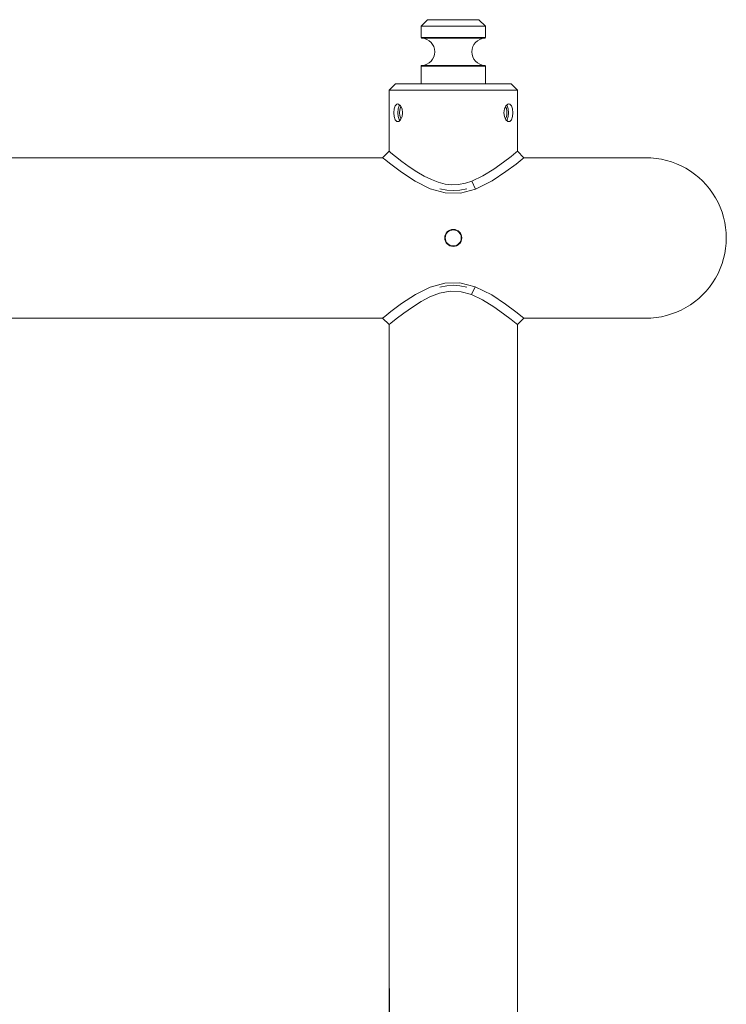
# Model space of a CAD drawing. Header units: millimetres. Extents: x 3925 to 5043, y -86 to 778.
# Tile 125 of 159: x 4783 to 4838, y 257 to 334. Entities that reach past the tile are written whole.
import ezdxf

# ---------------------------------------------------------------- set-up
doc = ezdxf.new("R2010")
doc.units = ezdxf.units.MM
doc.header["$LTSCALE"] = 46.255
doc.header["$PDMODE"] = 3
doc.header["$PDSIZE"] = 1
doc.layers.get('Defpoints').update_dxf_attribs({"linetype": 'CONTINUOUS'})
doc.layers.add('140-154101-01_RIGGDXF_DIMENSION', color=7, linetype='CONTINUOUS')
doc.layers.add('140-155102-0DXF_CONTINUOUS_LINE', color=7, linetype='CONTINUOUS')
doc.styles.add('SLDTEXTSTYLE0', font='arialbd.ttf', dxfattribs={"height": 5.5})
doc.dimstyles.new('SLDDIMSTYLE2', dxfattribs={"dimtxt": 5.650301, "dimasz": 4.572, "dimexe": 0, "dimexo": 0.0625, "dimgap": 1.412575, "dimtad": 0, "dimtih": 1, "dimtoh": 1, "dimlfac": 3.5, "dimrnd": 1e-09, "dimzin": 4, "dimdsep": 46, "dimtxsty": 'SLDTEXTSTYLE0', "dimsah": 1, "dimcen": 0.09, "dimadec": 0, "dimazin": 1, "dimtol": 1, "dimtp": 0.5, "dimtm": 0.5, "dimtfac": 1, "dimtdec": 1, "dimtofl": 0, "dimtmove": 0, "dimatfit": 3, "dimfxl": 1, "dimfrac": 2, "dimtolj": 1, "dimarcsym": 0})

# ---------------------------------------------------------------- blocks, each defined once
blk = doc.blocks.new('*D70')
at = {"layer": '140-154101-01_RIGGDXF_DIMENSION', "color": 0, "linetype": 'Continuous', "lineweight": -2}
for p, q in [((4781.279, 258.613), (4781.279, 183.873)), ((4811.529, 258.613), (4811.529, 183.873)), ((4781.279, 183.873), (4707.444, 183.873)), ((4807.529, 183.873), (4785.279, 183.873))]:
    blk.add_line(p, q, dxfattribs=at)
at = {"layer": '140-154101-01_RIGGDXF_DIMENSION', "color": 0, "linetype": 'Continuous'}
for points in [[(4785.279, 184.54), (4785.279, 183.207), (4781.279, 183.873)], [(4807.529, 184.54), (4807.529, 183.207), (4811.529, 183.873)]]:
    blk.add_solid(points, dxfattribs=at)
at = {"layer": 'Defpoints', "color": 0, "linetype": 'Continuous'}
for p in [(4781.279, 258.675), (4811.529, 258.675), (4811.529, 183.873)]:
    blk.add_point(p, dxfattribs=at)
at = {"layer": '140-154101-01_RIGGDXF_DIMENSION', "color": 0, "linetype": 'Continuous', "insert": (4731.132, 188.822), "char_height": 5.5, "attachment_point": 5, "style": 'SLDTEXTSTYLE0'}
blk.add_mtext('\\A1;121.00 [4.76]', dxfattribs=at)

msp = doc.modelspace()

# ---------------------------------------------------------------- linework, layer by layer
at = {"layer": '140-155102-0DXF_CONTINUOUS_LINE', "color": 7, "linetype": 'Continuous', "lineweight": 0}
for p, q in [((4814.5292, 334.0787), (4814.0292, 333.5787)), ((4818.5282, 334.0787), (4814.5302, 334.0787)), ((4818.5292, 334.0787), (4819.0292, 333.5787)), ((4819.0292, 333.5787), (4814.0292, 333.5787)), ((4814.0292, 333.5787), (4814.0292, 332.6901)), ((4819.0292, 333.5787), (4819.0292, 332.6901)), ((4814.0292, 332.6901), (4819.0292, 332.6901)), ((4819.0153, 332.6555), (4814.043, 332.6555)), ((4814.0769, 332.6401), (4818.9814, 332.6401)), ((4814.0292, 330.4673), (4819.0292, 330.4673)), ((4814.0292, 330.4673), (4814.0292, 329.0787)), ((4819.0153, 330.5019), (4814.043, 330.5019)), ((4814.0769, 330.5173), (4818.9814, 330.5173)), ((4819.0292, 330.4673), (4819.0292, 329.0787)), ((4812.0292, 329.0787), (4811.5292, 328.5787)), ((4821.0287, 329.0787), (4812.0297, 329.0787)), ((4821.0292, 329.0787), (4821.5292, 328.5787)), ((4811.5292, 328.5787), (4821.5292, 328.5787)), ((4811.5292, 328.5787), (4811.5292, 323.8287)), ((4821.5292, 323.8288), (4821.5292, 328.5787)), ((4812.124, 327.4987), (4812.1994, 327.5162)), ((4812.1994, 327.5162), (4812.2769, 327.4992)), ((4820.6285, 327.3655), (4820.7801, 327.4987)), ((4820.7801, 327.4987), (4820.859, 327.5162)), ((4811.8964, 326.8287), (4811.9224, 327.1256)), ((4812.2502, 327.1273), (4812.2246, 326.8287)), ((4812.2246, 326.8287), (4812.2501, 326.5308)), ((4812.3269, 327.3666), (4812.2502, 327.1273)), ((4812.3726, 327.4158), (4812.3269, 327.3666)), ((4812.345, 326.8287), (4812.3656, 327.0521)), ((4812.366, 326.6033), (4812.345, 326.8287)), ((4812.5422, 327.1266), (4812.5839, 326.8287)), ((4812.5839, 326.8287), (4812.5425, 326.5317)), ((4820.4744, 326.8287), (4820.5159, 327.1256)), ((4820.5161, 326.531), (4820.4744, 326.8287)), ((4820.5159, 327.1256), (4820.6285, 327.3655)), ((4820.7081, 326.9441), (4820.7082, 326.7142)), ((4820.8081, 326.53), (4820.8338, 326.8287)), ((4820.8338, 326.8287), (4820.8083, 327.1266)), ((4821.1619, 326.8287), (4821.1359, 326.5317)), ((4812.2775, 326.1584), (4812.1994, 326.1412)), ((4812.4294, 326.2912), (4812.2775, 326.1584)), ((4812.5425, 326.5317), (4812.4294, 326.2912)), ((4820.6858, 326.2416), (4820.7314, 326.2908)), ((4820.7314, 326.2908), (4820.8081, 326.53)), ((4820.859, 326.1412), (4820.7809, 326.1584)), ((4820.9337, 326.1584), (4820.859, 326.1412)), ((4811.5292, 323.8287), (4811.0291, 323.3287)), ((4811.5292, 323.8287), (4811.6733, 323.7119)), ((4811.6733, 323.7119), (4812.0384, 323.4211)), ((4822.0293, 323.3287), (4821.5292, 323.8288)), ((4728.2793, 323.3287), (4811.0291, 323.3287)), ((4811.0291, 323.3287), (4811.1827, 323.2042)), ((4811.1827, 323.2042), (4811.6603, 322.8256)), ((4821.4123, 322.8367), (4821.886, 323.2126)), ((4821.886, 323.2126), (4822.0293, 323.3287)), ((4822.0293, 323.3287), (4831.5292, 323.3287)), ((4818.2613, 320.8861), (4817.9679, 321.5072)), ((4815.877, 313.5677), (4814.7267, 313.2435)), ((4818.2301, 313.2833), (4817.9406, 312.6607)), ((4728.2792, 310.8287), (4811.029, 310.8287)), ((4811.0289, 310.8287), (4811.5292, 310.3284)), ((4811.1907, 310.9596), (4811.029, 310.8287)), ((4811.6736, 311.3421), (4811.1907, 310.9596)), ((4821.4133, 310.4227), (4821.0459, 310.7154)), ((4821.8871, 310.9439), (4821.4094, 311.3231)), ((4821.5292, 310.3287), (4822.0292, 310.8287)), ((4822.0292, 310.8287), (4821.8871, 310.9439)), ((4822.0292, 310.8287), (4831.5292, 310.8287)), ((4811.5292, 310.3284), (4811.5292, 223.8287)), ((4821.5292, 310.3287), (4821.4133, 310.4227)), ((4821.5292, 223.8288), (4821.5292, 310.3287))]:
    msp.add_line(p, q, dxfattribs=at)
for points in [[(4814.0769, 332.6401), (4814.0645, 332.6423), (4814.0528, 332.6476), (4814.043, 332.6555)], [(4818.6529, 332.6401), (4818.6637, 332.6423), (4818.6737, 332.6475), (4818.6822, 332.6555)], [(4818.6942, 332.6901), (4818.6929, 332.6775), (4818.6888, 332.6658), (4818.6822, 332.6555)], [(4818.9814, 332.6401), (4818.9939, 332.6423), (4819.0055, 332.6476), (4819.0153, 332.6555)], [(4814.0292, 330.4673), (4814.0308, 330.4798), (4814.0355, 330.4917), (4814.043, 330.5019)], [(4814.043, 330.5019), (4814.0528, 330.5098), (4814.0645, 330.5151), (4814.0769, 330.5173)], [(4818.6529, 330.5173), (4818.6637, 330.5151), (4818.6737, 330.5099), (4818.6822, 330.5019)], [(4818.6942, 330.4673), (4818.6929, 330.4798), (4818.6888, 330.4916), (4818.6822, 330.5019)], [(4819.0153, 330.5019), (4819.0055, 330.5098), (4818.9939, 330.5151), (4818.9814, 330.5173)], [(4819.0292, 330.4673), (4819.0276, 330.4798), (4819.0228, 330.4917), (4819.0153, 330.5019)], [(4811.9224, 327.1256), (4812.0003, 327.3655), (4812.124, 327.4987)], [(4812.2769, 327.4992), (4812.429, 327.3666), (4812.5422, 327.1266)], [(4820.859, 327.5162), (4820.9332, 327.4992), (4821.0575, 327.3666), (4821.1358, 327.1266), (4821.1619, 326.8287)], [(4812.1994, 326.1412), (4812.1248, 326.1584), (4812.0007, 326.2911), (4811.9225, 326.531), (4811.8964, 326.8287)], [(4812.3656, 327.0521), (4812.4263, 327.2321), (4812.4705, 327.2786)], [(4820.5916, 327.287), (4820.6666, 327.1517), (4820.7081, 326.9441)], [(4820.8083, 327.1266), (4820.7319, 327.3657), (4820.6857, 327.4157)], [(4812.2501, 326.5308), (4812.3265, 326.2917), (4812.3727, 326.2417)], [(4812.4705, 326.3786), (4812.4272, 326.4239), (4812.366, 326.6033)], [(4820.7809, 326.1584), (4820.6291, 326.2911), (4820.5161, 326.531)], [(4820.7082, 326.7142), (4820.6673, 326.5075), (4820.5883, 326.3637)], [(4821.1359, 326.5317), (4821.0577, 326.2912), (4820.9337, 326.1584)], [(4821.0264, 323.4262), (4821.4092, 323.7313), (4821.5292, 323.8288)], [(4812.0384, 323.4211), (4812.5351, 323.04), (4813.0998, 322.6301), (4813.6856, 322.2394), (4814.2625, 321.898), (4814.8222, 321.6189), (4815.363, 321.4103), (4815.8914, 321.2755), (4816.4164, 321.2181), (4816.9472, 321.2418), (4817.471, 321.3441), (4817.9679, 321.5072)], [(4817.9679, 321.5072), (4818.8323, 321.918), (4819.6747, 322.436), (4820.4289, 322.9692), (4821.0264, 323.4262)], [(4811.6603, 322.8256), (4812.4863, 322.2081), (4813.564, 321.4989), (4814.7354, 320.9104)], [(4818.2613, 320.8861), (4819.5535, 321.5345), (4820.6184, 322.2411), (4821.4123, 322.8367)], [(4814.7354, 320.9104), (4815.8973, 320.5867), (4817.0785, 320.5751), (4818.2613, 320.8861)], [(4817.5792, 320.9079), (4817.041, 320.7965), (4816.5291, 320.7611), (4816.0172, 320.7965), (4815.479, 320.9079)], [(4814.7267, 313.2435), (4813.5778, 312.6664), (4812.506, 311.9635), (4811.6736, 311.3421)], [(4817.9406, 312.6607), (4817.1376, 312.8872), (4816.2791, 312.932), (4815.4503, 312.7744), (4814.7145, 312.4893), (4814.0324, 312.1292), (4813.3447, 311.695), (4812.6751, 311.222), (4812.0918, 310.7781)], [(4815.4789, 313.2494), (4816.0171, 313.3609), (4816.5291, 313.3963), (4817.041, 313.3609), (4817.5793, 313.2495)], [(4818.2301, 313.2833), (4817.05, 313.5859), (4815.877, 313.5677)], [(4821.4094, 311.3231), (4820.6032, 311.9271), (4819.5255, 312.6397), (4818.2301, 313.2833)], [(4821.0459, 310.7154), (4820.4496, 311.1726), (4819.6875, 311.7129), (4818.8146, 312.2492), (4817.9406, 312.6607)], [(4812.0918, 310.7781), (4811.678, 310.4493), (4811.5292, 310.3284)]]:
    msp.add_lwpolyline(points, dxfattribs=at)
for radius in [0.6625, 0.625]:
    msp.add_circle((4816.5292, 317.0787), radius, dxfattribs=at)
for centre, radius, start, end in [((4814.0292, 331.5787), 1.0625, 272.575959, 87.424041), ((4819.0292, 331.5787), 1.0625, 92.575959, 267.424041), ((4831.5292, 317.0787), 6.25, 269.721517, 90.273229)]:
    msp.add_arc(centre, radius, start, end, dxfattribs=at)

# ---------------------------------------------------------------- dimensions: what is measured, and where the dimension line sits
at = {"layer": '140-154101-01_RIGGDXF_DIMENSION', "color": 2, "linetype": 'Continuous'}
dim = msp.add_linear_dim(base=(4811.5292, 183.8732), p1=(4781.2786, 258.6752), p2=(4811.5292, 258.6752), dimstyle='SLDDIMSTYLE2', override={"dimtxt": 5, "dimasz": 4, "dimtad": 1, "dimtih": 0, "dimtoh": 0, "dimlfac": 4, "dimtol": 0, "dimtp": 0.01, "dimtm": 0.01, "dimtdec": 2, "dimtofl": 1, "dimtzin": 0}, dxfattribs=at)
dim.commit()
dim.dimension.update_dxf_attribs({"geometry": '*D70', "text_midpoint": (4731.132, 183.8732), "dimtype": 160})

doc.saveas('drawing.dxf')
